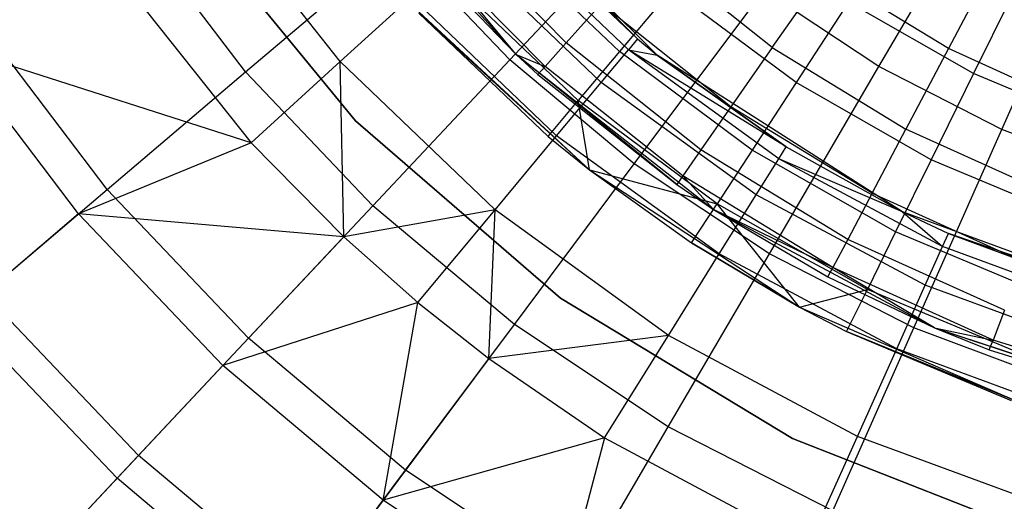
# Model space of a CAD drawing. Extents: x -22.9 to 23, y 4.7 to 50.6.
# Tile 30 of 95: x -1.8 to -0.6, y 25.8 to 26.4. Entities that reach past the tile are written whole.
import ezdxf

# ---------------------------------------------------------------- set-up
doc = ezdxf.new("R2010")
doc.units = 0
doc.header["$LTSCALE"] = 2.54
doc.layers.get('0').update_dxf_attribs({"linetype": 'CONTINUOUS'})

# ---------------------------------------------------------------- blocks, each defined once
blk = doc.blocks.new('HOTEL-MOOD-11783-11791_STL')
at = {"color": 0}
for p, q in [((-1.0563, 26.3817, 25.0387), (-1.2895, 26.6191, 25.8512)), ((-1.0563, 26.3817, 25.0387), (-1.2895, 26.6191, 25.8512)), ((-1.0318, 26.3616, 25.8512), (-1.2895, 26.6191, 25.8512)), ((-1.4173, 26.5961, 24.7964), (-1.208, 26.3624, 24.7964)), ((-1.4173, 26.5961, 24.7964), (-1.208, 26.3624, 24.7964)), ((-0.7542, 26.3471, 18.6222), (-0.6087, 26.5957, 18.4828)), ((-0.7542, 26.3471, 18.6222), (-0.6087, 26.5957, 18.4828)), ((-1.428, 26.3534, 23.997), (-1.5945, 26.5634, 23.997)), ((-1.428, 26.3534, 23.997), (-1.5945, 26.5634, 23.997)), ((-1.2158, 26.3558, 18.7924), (-1.0303, 26.5534, 18.6222)), ((-1.2158, 26.3558, 18.7924), (-1.0303, 26.5534, 18.6222)), ((-1.4091, 26.2795, 28.9161), (-1.6244, 26.5417, 28.9161)), ((-1.6244, 26.5417, 28.7961), (-1.4091, 26.2795, 28.7961)), ((-1.6244, 26.5417, 28.7961), (-1.4091, 26.2795, 28.7961)), ((-1.4091, 26.2795, 28.9161), (-1.6244, 26.5417, 28.9161)), ((-1.2224, 26.5407, 25.0387), (-1.0563, 26.3817, 25.0387)), ((-1.2224, 26.5407, 25.0387), (-1.0563, 26.3817, 25.0387)), ((-1.5468, 26.3405, 18.9915), (-1.6864, 26.5246, 18.9915)), ((-1.5468, 26.3405, 18.9915), (-1.6864, 26.5246, 18.9915)), ((-1.1453, 26.3768, 29.53), (-1.2961, 26.5302, 29.53)), ((-1.1453, 26.3768, 29.53), (-1.2961, 26.5302, 29.53)), ((-1.0677, 26.368, 24.7668), (-1.2356, 26.5288, 24.7668)), ((-1.0677, 26.368, 24.7668), (-1.2356, 26.5288, 24.7668)), ((-0.6006, 26.2684, 18.6222), (-0.4839, 26.5317, 18.4828)), ((-0.6006, 26.2684, 18.6222), (-0.4839, 26.5317, 18.4828)), ((-1.0787, 26.366, 29.9218), (-1.2285, 26.5084, 29.9218)), ((-1.0787, 26.366, 29.9218), (-1.2285, 26.5084, 29.9218)), ((-1.5468, 26.3405, 18.9915), (-1.3558, 26.5028, 18.7924)), ((-1.5468, 26.3405, 18.9915), (-1.3558, 26.5028, 18.7924)), ((-1.2158, 26.3558, 18.7924), (-1.3558, 26.5028, 18.7924)), ((-1.2158, 26.3558, 18.7924), (-1.3558, 26.5028, 18.7924)), ((-1.208, 26.3624, 24.7964), (-1.3361, 26.4955, 29.0964)), ((-1.3361, 26.4955, 29.0964), (-1.208, 26.3624, 29.0964)), ((-1.208, 26.3624, 24.7964), (-1.3361, 26.4955, 29.0964)), ((-1.3361, 26.4955, 29.0964), (-1.208, 26.3624, 29.0964)), ((-1.1719, 26.3473, 29.3148), (-1.3261, 26.5042, 29.3148)), ((-1.208, 26.3624, 29.0964), (-1.3261, 26.5042, 29.3148)), ((-1.1719, 26.3473, 29.3148), (-1.3261, 26.5042, 29.3148)), ((-1.208, 26.3624, 29.0964), (-1.3261, 26.5042, 29.3148)), ((-1.1016, 26.3274, 24.4996), (-1.2747, 26.4931, 24.4996)), ((-1.1016, 26.3274, 24.4996), (-1.2747, 26.4931, 24.4996)), ((-0.8876, 26.3709, 29.9381), (-1.041, 26.4927, 29.9381)), ((-0.8876, 26.3709, 29.9381), (-1.041, 26.4927, 29.9381)), ((-0.6037, 26.4896, 30.2967), (-0.6672, 26.3696, 30.125)), ((-0.6037, 26.4896, 30.2967), (-0.6672, 26.3696, 30.125)), ((-1.7188, 26.4779, 23.7702), (-1.5396, 26.2518, 23.7702)), ((-1.7188, 26.4779, 23.7702), (-1.5396, 26.2518, 23.7702)), ((-0.8876, 26.3709, 29.9381), (-0.8224, 26.4643, 30.125)), ((-0.8876, 26.3709, 29.9381), (-0.8224, 26.4643, 30.125)), ((-0.6672, 26.3696, 30.125), (-0.8224, 26.4643, 30.125)), ((-0.6672, 26.3696, 30.125), (-0.8224, 26.4643, 30.125)), ((-0.5747, 26.4622, 30.4307), (-0.6357, 26.3384, 30.2746)), ((-0.5747, 26.4622, 30.4307), (-0.6357, 26.3384, 30.2746)), ((-1.1303, 26.3047, 29.7294), (-1.2871, 26.4538, 29.7294)), ((-1.1303, 26.3047, 29.7294), (-1.2871, 26.4538, 29.7294)), ((-1.428, 26.3534, 23.997), (-1.3392, 26.4343, 24.2415)), ((-1.428, 26.3534, 23.997), (-1.3392, 26.4343, 24.2415)), ((-1.1575, 26.2604, 24.2415), (-1.3392, 26.4343, 24.2415)), ((-1.1575, 26.2604, 24.2415), (-1.3392, 26.4343, 24.2415)), ((-1.0138, 26.4431, 30.1042), (-1.0787, 26.366, 29.9218)), ((-1.0138, 26.4431, 30.1042), (-1.0787, 26.366, 29.9218)), ((-1.0603, 26.2254, 18.7924), (-0.8981, 26.4425, 18.6222)), ((-1.0603, 26.2254, 18.7924), (-0.8981, 26.4425, 18.6222)), ((-0.8577, 26.3271, 30.1042), (-1.0138, 26.4431, 30.1042)), ((-0.8577, 26.3271, 30.1042), (-1.0138, 26.4431, 30.1042)), ((-0.7542, 26.3471, 18.6222), (-0.8981, 26.4425, 18.6222)), ((-0.7542, 26.3471, 18.6222), (-0.8981, 26.4425, 18.6222)), ((-1.3463, 26.4316, 24.7964), (-1.1164, 26.2181, 24.7964)), ((-1.3463, 26.4316, 24.7964), (-1.1164, 26.2181, 24.7964)), ((-1.1015, 26.4255, 29.7388), (-1.1453, 26.3768, 29.53)), ((-1.1015, 26.4255, 29.7388), (-1.1453, 26.3768, 29.53)), ((-0.9394, 26.2968, 29.7388), (-1.1015, 26.4255, 29.7388)), ((-0.9394, 26.2968, 29.7388), (-1.1015, 26.4255, 29.7388)), ((-0.7921, 26.4276, 30.2746), (-0.8577, 26.3271, 30.1042)), ((-0.7921, 26.4276, 30.2746), (-0.8577, 26.3271, 30.1042)), ((-0.6357, 26.3384, 30.2746), (-0.7921, 26.4276, 30.2746)), ((-0.6357, 26.3384, 30.2746), (-0.7921, 26.4276, 30.2746)), ((-1.3299, 26.4138, 29.5294), (-1.168, 26.2599, 29.5294)), ((-1.3299, 26.4138, 29.5294), (-1.168, 26.2599, 29.5294)), ((-1.3299, 26.4138, 29.5294), (-1.1164, 26.2181, 24.7964)), ((-1.3299, 26.4138, 29.5294), (-1.1164, 26.2181, 24.7964)), ((-1.7199, 26.1933, 19.2169), (-1.8749, 26.3977, 19.2169)), ((-1.7199, 26.1933, 19.2169), (-1.8749, 26.3977, 19.2169)), ((-1.1453, 26.3768, 29.53), (-1.1719, 26.3473, 29.3148)), ((-1.1453, 26.3768, 29.53), (-1.1719, 26.3473, 29.3148)), ((-0.9769, 26.243, 29.53), (-1.1453, 26.3768, 29.53)), ((-0.9769, 26.243, 29.53), (-1.1453, 26.3768, 29.53)), ((-1.0563, 26.3817, 25.0387), (-1.0677, 26.368, 24.7668)), ((-1.0563, 26.3817, 25.0387), (-1.0677, 26.368, 24.7668)), ((-1.0563, 26.3817, 25.0387), (-1.0318, 26.3616, 25.8512)), ((-1.0563, 26.3817, 25.0387), (-1.0318, 26.3616, 25.0387)), ((-1.0563, 26.3817, 25.0387), (-1.0318, 26.3616, 25.8512)), ((-1.0563, 26.3817, 25.0387), (-1.0318, 26.3616, 25.0387)), ((-1.7556, 26.1629, 23.4537), (-1.9138, 26.3715, 23.4537)), ((-1.5396, 26.2518, 23.7702), (-1.9138, 26.3715, 23.4537)), ((-1.7556, 26.1629, 23.4537), (-1.9138, 26.3715, 23.4537)), ((-1.5396, 26.2518, 23.7702), (-1.9138, 26.3715, 23.4537)), ((-1.208, 26.3624, 24.7964), (-0.9613, 26.1685, 24.7964)), ((-1.208, 26.3624, 29.0964), (-1.1808, 26.3374, 29.0964)), ((-1.1808, 26.3374, 29.0964), (-1.208, 26.3624, 24.7964)), ((-1.208, 26.3624, 24.7964), (-1.208, 26.3624, 29.0964)), ((-1.1808, 26.3374, 29.0964), (-1.208, 26.3624, 24.7964)), ((-1.0072, 26.1996, 29.0964), (-1.208, 26.3624, 24.7964)), ((-1.0072, 26.1996, 29.0964), (-1.208, 26.3624, 24.7964)), ((-1.208, 26.3624, 24.7964), (-0.9613, 26.1685, 24.7964)), ((-1.208, 26.3624, 24.7964), (-1.208, 26.3624, 29.0964)), ((-1.208, 26.3624, 29.0964), (-1.1808, 26.3374, 29.0964)), ((-1.208, 26.3624, 29.0964), (-1.1719, 26.3473, 29.3148)), ((-1.208, 26.3624, 29.0964), (-1.1719, 26.3473, 29.3148)), ((-1.0787, 26.366, 29.9218), (-1.1303, 26.3047, 29.7294)), ((-1.0787, 26.366, 29.9218), (-1.1303, 26.3047, 29.7294)), ((-1.1016, 26.3274, 24.4996), (-1.0677, 26.368, 24.7668)), ((-1.1016, 26.3274, 24.4996), (-1.0677, 26.368, 24.7668)), ((-0.9128, 26.2428, 29.9218), (-1.0787, 26.366, 29.9218)), ((-0.9128, 26.2428, 29.9218), (-1.0787, 26.366, 29.9218)), ((-1.0677, 26.368, 24.7668), (-1.0318, 26.3616, 25.0387)), ((-0.8795, 26.2317, 24.7668), (-1.0677, 26.368, 24.7668)), ((-0.8795, 26.2317, 24.7668), (-1.0677, 26.368, 24.7668)), ((-0.8701, 26.2467, 25.0387), (-1.0677, 26.368, 24.7668)), ((-0.8701, 26.2467, 25.0387), (-1.0677, 26.368, 24.7668)), ((-1.0677, 26.368, 24.7668), (-1.0318, 26.3616, 25.0387)), ((-1.0318, 26.3616, 25.0387), (-1.0318, 26.3616, 25.8512)), ((-1.0318, 26.3616, 25.0387), (-1.0318, 26.3616, 25.8512)), ((-1.0318, 26.3616, 25.0387), (-0.8701, 26.2467, 25.0387)), ((-0.8701, 26.2467, 25.0387), (-1.0318, 26.3616, 25.8512)), ((-0.8701, 26.2467, 25.0387), (-1.0318, 26.3616, 25.8512)), ((-0.7247, 26.1655, 25.8512), (-1.0318, 26.3616, 25.8512)), ((-1.0318, 26.3616, 25.0387), (-0.8701, 26.2467, 25.0387)), ((-0.8876, 26.3709, 29.9381), (-0.9394, 26.2968, 29.7388)), ((-0.8876, 26.3709, 29.9381), (-0.9394, 26.2968, 29.7388)), ((-0.8876, 26.3709, 29.9381), (-0.7204, 26.2689, 29.9381)), ((-0.8876, 26.3709, 29.9381), (-0.7204, 26.2689, 29.9381)), ((-0.6672, 26.3696, 30.125), (-0.7204, 26.2689, 29.9381)), ((-0.6672, 26.3696, 30.125), (-0.7204, 26.2689, 29.9381)), ((-0.5015, 26.2946, 30.125), (-0.6672, 26.3696, 30.125)), ((-0.5015, 26.2946, 30.125), (-0.6672, 26.3696, 30.125)), ((-1.5396, 26.2518, 23.7702), (-1.428, 26.3534, 23.997)), ((-1.5396, 26.2518, 23.7702), (-1.428, 26.3534, 23.997)), ((-1.4238, 26.1343, 23.7702), (-1.428, 26.3534, 23.997)), ((-1.2345, 26.1681, 23.997), (-1.428, 26.3534, 23.997)), ((-1.4238, 26.1343, 23.7702), (-1.428, 26.3534, 23.997)), ((-1.2345, 26.1681, 23.997), (-1.428, 26.3534, 23.997)), ((-1.3874, 26.1731, 18.9915), (-1.2158, 26.3558, 18.7924)), ((-1.3874, 26.1731, 18.9915), (-1.2158, 26.3558, 18.7924)), ((-1.0603, 26.2254, 18.7924), (-1.2158, 26.3558, 18.7924)), ((-1.0603, 26.2254, 18.7924), (-1.2158, 26.3558, 18.7924)), ((-1.7199, 26.1933, 19.2169), (-1.5468, 26.3405, 18.9915)), ((-1.7199, 26.1933, 19.2169), (-1.5468, 26.3405, 18.9915)), ((-1.3874, 26.1731, 18.9915), (-1.5468, 26.3405, 18.9915)), ((-1.3874, 26.1731, 18.9915), (-1.5468, 26.3405, 18.9915)), ((-1.1808, 26.3374, 29.0964), (-1.1719, 26.3473, 29.3148)), ((-1.1808, 26.3374, 29.0964), (-1.1719, 26.3473, 29.3148)), ((-1.1808, 26.3374, 29.0964), (-1.0072, 26.1996, 29.0964)), ((-1.1808, 26.3374, 29.0964), (-1.0072, 26.1996, 29.0964)), ((-0.9996, 26.2105, 29.3148), (-1.1719, 26.3473, 29.3148)), ((-0.9996, 26.2105, 29.3148), (-1.1719, 26.3473, 29.3148)), ((-0.8911, 26.1132, 18.7924), (-0.7542, 26.3471, 18.6222)), ((-0.8911, 26.1132, 18.7924), (-0.7542, 26.3471, 18.6222)), ((-0.6006, 26.2684, 18.6222), (-0.7542, 26.3471, 18.6222)), ((-0.6006, 26.2684, 18.6222), (-0.7542, 26.3471, 18.6222)), ((-0.6357, 26.3384, 30.2746), (-0.6888, 26.2307, 30.1042)), ((-0.6357, 26.3384, 30.2746), (-0.6888, 26.2307, 30.1042)), ((-0.4697, 26.2687, 30.2746), (-0.6357, 26.3384, 30.2746)), ((-0.4697, 26.2687, 30.2746), (-0.6357, 26.3384, 30.2746)), ((-1.1575, 26.2604, 24.2415), (-1.1016, 26.3274, 24.4996)), ((-1.1575, 26.2604, 24.2415), (-1.1016, 26.3274, 24.4996)), ((-0.9076, 26.1868, 24.4996), (-1.1016, 26.3274, 24.4996)), ((-0.9076, 26.1868, 24.4996), (-1.1016, 26.3274, 24.4996)), ((-0.8577, 26.3271, 30.1042), (-0.9128, 26.2428, 29.9218)), ((-0.8577, 26.3271, 30.1042), (-0.9128, 26.2428, 29.9218)), ((-0.6888, 26.2307, 30.1042), (-0.8577, 26.3271, 30.1042)), ((-0.6888, 26.2307, 30.1042), (-0.8577, 26.3271, 30.1042)), ((-1.168, 26.2599, 29.5294), (-1.1303, 26.3047, 29.7294)), ((-1.168, 26.2599, 29.5294), (-1.1303, 26.3047, 29.7294)), ((-1.1164, 26.2181, 29.5294), (-1.1303, 26.3047, 29.7294)), ((-1.1164, 26.2181, 29.5294), (-1.1303, 26.3047, 29.7294)), ((-0.9566, 26.1757, 29.7294), (-1.1303, 26.3047, 29.7294)), ((-0.9566, 26.1757, 29.7294), (-1.1303, 26.3047, 29.7294)), ((-0.9394, 26.2968, 29.7388), (-0.9769, 26.243, 29.53)), ((-0.9394, 26.2968, 29.7388), (-0.9769, 26.243, 29.53)), ((-0.7627, 26.1889, 29.7388), (-0.9394, 26.2968, 29.7388)), ((-0.7627, 26.1889, 29.7388), (-0.9394, 26.2968, 29.7388)), ((-1.1526, 26.0576, 28.9161), (-1.4091, 26.2795, 28.9161)), ((-1.4091, 26.2795, 28.7961), (-1.1526, 26.0576, 28.7961)), ((-1.4091, 26.2795, 28.7961), (-1.1526, 26.0576, 28.7961)), ((-1.4091, 26.2795, 28.7961), (-1.4091, 26.2795, 28.9161)), ((-1.1526, 26.0576, 28.9161), (-1.4091, 26.2795, 28.9161)), ((-1.4091, 26.2795, 28.7961), (-1.4091, 26.2795, 28.9161)), ((-0.7627, 26.1889, 29.7388), (-0.7204, 26.2689, 29.9381)), ((-0.7627, 26.1889, 29.7388), (-0.7204, 26.2689, 29.9381)), ((-0.5419, 26.1881, 29.9381), (-0.7204, 26.2689, 29.9381)), ((-0.5419, 26.1881, 29.9381), (-0.7204, 26.2689, 29.9381)), ((-0.7105, 26.0206, 18.7924), (-0.6006, 26.2684, 18.6222)), ((-0.7105, 26.0206, 18.7924), (-0.6006, 26.2684, 18.6222)), ((-0.4392, 26.2074, 18.6222), (-0.6006, 26.2684, 18.6222)), ((-0.4392, 26.2074, 18.6222), (-0.6006, 26.2684, 18.6222)), ((-1.5396, 26.2518, 23.7702), (-1.7556, 26.1629, 23.4537)), ((-1.5396, 26.2518, 23.7702), (-1.7556, 26.1629, 23.4537)), ((-1.5396, 26.2518, 23.7702), (-1.4238, 26.1343, 23.7702)), ((-1.5396, 26.2518, 23.7702), (-1.4238, 26.1343, 23.7702)), ((-1.2345, 26.1681, 23.997), (-1.1575, 26.2604, 24.2415)), ((-1.2345, 26.1681, 23.997), (-1.1575, 26.2604, 24.2415)), ((-1.168, 26.2599, 29.5294), (-1.1164, 26.2181, 29.5294)), ((-1.168, 26.2599, 29.5294), (-1.1164, 26.2181, 29.5294)), ((-1.168, 26.2599, 29.5294), (-1.1164, 26.2181, 24.7964)), ((-1.168, 26.2599, 29.5294), (-1.1164, 26.2181, 24.7964)), ((-0.9539, 26.1128, 24.2415), (-1.1575, 26.2604, 24.2415)), ((-0.9539, 26.1128, 24.2415), (-1.1575, 26.2604, 24.2415)), ((-0.9769, 26.243, 29.53), (-0.9996, 26.2105, 29.3148)), ((-0.9769, 26.243, 29.53), (-0.9996, 26.2105, 29.3148)), ((-0.7933, 26.131, 29.53), (-0.9769, 26.243, 29.53)), ((-0.7933, 26.131, 29.53), (-0.9769, 26.243, 29.53)), ((-0.9128, 26.2428, 29.9218), (-0.9566, 26.1757, 29.7294)), ((-0.9128, 26.2428, 29.9218), (-0.9566, 26.1757, 29.7294)), ((-0.7333, 26.1404, 29.9218), (-0.9128, 26.2428, 29.9218)), ((-0.7333, 26.1404, 29.9218), (-0.9128, 26.2428, 29.9218)), ((-0.8795, 26.2317, 24.7668), (-0.8701, 26.2467, 25.0387)), ((-0.8795, 26.2317, 24.7668), (-0.8701, 26.2467, 25.0387)), ((-0.8701, 26.2467, 25.0387), (-0.7247, 26.1655, 25.8512)), ((-0.8701, 26.2467, 25.0387), (-0.7247, 26.1655, 25.8512)), ((-0.8701, 26.2467, 25.0387), (-0.7247, 26.1655, 25.0387)), ((-0.8701, 26.2467, 25.0387), (-0.7247, 26.1655, 25.0387)), ((-1.2103, 26.0246, 18.9915), (-1.0603, 26.2254, 18.7924)), ((-1.2103, 26.0246, 18.9915), (-1.0603, 26.2254, 18.7924)), ((-0.8911, 26.1132, 18.7924), (-1.0603, 26.2254, 18.7924)), ((-0.8911, 26.1132, 18.7924), (-1.0603, 26.2254, 18.7924)), ((-0.9076, 26.1868, 24.4996), (-0.8795, 26.2317, 24.7668)), ((-0.9076, 26.1868, 24.4996), (-0.8795, 26.2317, 24.7668)), ((-0.6745, 26.1222, 24.7668), (-0.8795, 26.2317, 24.7668)), ((-0.6745, 26.1222, 24.7668), (-0.8795, 26.2317, 24.7668)), ((-0.7247, 26.1655, 25.0387), (-0.8795, 26.2317, 24.7668)), ((-0.7247, 26.1655, 25.0387), (-0.8795, 26.2317, 24.7668)), ((-0.6888, 26.2307, 30.1042), (-0.7333, 26.1404, 29.9218)), ((-0.6888, 26.2307, 30.1042), (-0.7333, 26.1404, 29.9218)), ((-0.5095, 26.1554, 30.1042), (-0.6888, 26.2307, 30.1042)), ((-0.5095, 26.1554, 30.1042), (-0.6888, 26.2307, 30.1042)), ((-1.1164, 26.2181, 29.5294), (-0.9566, 26.1757, 29.7294)), ((-1.1164, 26.2181, 29.5294), (-0.9887, 26.1267, 29.5294)), ((-1.1164, 26.2181, 29.5294), (-0.9566, 26.1757, 29.7294)), ((-1.1164, 26.2181, 24.7964), (-1.1164, 26.2181, 29.5294)), ((-1.1164, 26.2181, 24.7964), (-1.1164, 26.2181, 29.5294)), ((-1.1164, 26.2181, 24.7964), (-0.9887, 26.1267, 29.5294)), ((-1.1164, 26.2181, 29.5294), (-0.9887, 26.1267, 29.5294)), ((-1.1164, 26.2181, 24.7964), (-0.9887, 26.1267, 29.5294)), ((-1.1164, 26.2181, 24.7964), (-0.8537, 26.0465, 24.7964)), ((-1.1164, 26.2181, 24.7964), (-0.8537, 26.0465, 24.7964)), ((-0.9996, 26.2105, 29.3148), (-1.0072, 26.1996, 29.0964)), ((-0.9996, 26.2105, 29.3148), (-1.0072, 26.1996, 29.0964)), ((-1.0072, 26.1996, 29.0964), (-0.9613, 26.1685, 24.7964)), ((-1.0072, 26.1996, 29.0964), (-0.9613, 26.1685, 24.7964)), ((-1.0072, 26.1996, 29.0964), (-0.9613, 26.1685, 29.0964)), ((-1.0072, 26.1996, 29.0964), (-0.9613, 26.1685, 29.0964)), ((-0.9996, 26.2105, 29.3148), (-0.9613, 26.1685, 29.0964)), ((-0.8118, 26.0959, 29.3148), (-0.9996, 26.2105, 29.3148)), ((-0.8118, 26.0959, 29.3148), (-0.9996, 26.2105, 29.3148)), ((-0.9996, 26.2105, 29.3148), (-0.9613, 26.1685, 29.0964)), ((-1.873, 26.063, 19.4659), (-1.7199, 26.1933, 19.2169)), ((-1.873, 26.063, 19.4659), (-1.7199, 26.1933, 19.2169)), ((-1.5429, 26.0074, 19.2169), (-1.7199, 26.1933, 19.2169)), ((-1.5429, 26.0074, 19.2169), (-1.7199, 26.1933, 19.2169)), ((-0.7627, 26.1889, 29.7388), (-0.7933, 26.131, 29.53)), ((-0.7627, 26.1889, 29.7388), (-0.7933, 26.131, 29.53)), ((-0.7627, 26.1889, 29.7388), (-0.574, 26.1036, 29.7388)), ((-0.7627, 26.1889, 29.7388), (-0.574, 26.1036, 29.7388)), ((-0.9887, 26.1267, 29.5294), (-0.9566, 26.1757, 29.7294)), ((-0.9887, 26.1267, 29.5294), (-0.9566, 26.1757, 29.7294)), ((-0.8537, 26.0465, 29.5294), (-0.9566, 26.1757, 29.7294)), ((-0.8537, 26.0465, 29.5294), (-0.9566, 26.1757, 29.7294)), ((-0.7687, 26.0685, 29.7294), (-0.9566, 26.1757, 29.7294)), ((-0.7687, 26.0685, 29.7294), (-0.9566, 26.1757, 29.7294)), ((-0.9539, 26.1128, 24.2415), (-0.9076, 26.1868, 24.4996)), ((-0.9539, 26.1128, 24.2415), (-0.9076, 26.1868, 24.4996)), ((-0.6962, 26.0739, 24.4996), (-0.9076, 26.1868, 24.4996)), ((-0.6962, 26.0739, 24.4996), (-0.9076, 26.1868, 24.4996)), ((-1.7556, 26.1629, 23.4537), (-1.9027, 26.0377, 23.1195)), ((-1.7556, 26.1629, 23.4537), (-1.9027, 26.0377, 23.1195)), ((-1.575, 25.9732, 23.4537), (-1.7556, 26.1629, 23.4537)), ((-1.4238, 26.1343, 23.7702), (-1.7556, 26.1629, 23.4537)), ((-1.575, 25.9732, 23.4537), (-1.7556, 26.1629, 23.4537)), ((-1.4238, 26.1343, 23.7702), (-1.7556, 26.1629, 23.4537)), ((-1.5429, 26.0074, 19.2169), (-1.3874, 26.1731, 18.9915)), ((-1.5429, 26.0074, 19.2169), (-1.3874, 26.1731, 18.9915)), ((-1.2345, 26.1681, 23.997), (-1.4238, 26.1343, 23.7702)), ((-1.2345, 26.1681, 23.997), (-1.4238, 26.1343, 23.7702)), ((-1.2103, 26.0246, 18.9915), (-1.3874, 26.1731, 18.9915)), ((-1.2103, 26.0246, 18.9915), (-1.3874, 26.1731, 18.9915)), ((-1.3312, 26.0523, 23.7702), (-1.2345, 26.1681, 23.997)), ((-1.3312, 26.0523, 23.7702), (-1.2345, 26.1681, 23.997)), ((-1.2421, 25.982, 23.7702), (-1.2345, 26.1681, 23.997)), ((-1.2421, 25.982, 23.7702), (-1.2345, 26.1681, 23.997)), ((-1.0175, 26.0109, 23.997), (-1.2345, 26.1681, 23.997)), ((-1.0175, 26.0109, 23.997), (-1.2345, 26.1681, 23.997)), ((-0.9613, 26.1685, 24.7964), (-0.6847, 26.0205, 24.7964)), ((-0.9613, 26.1685, 24.7964), (-0.8181, 26.0841, 29.0964)), ((-0.9613, 26.1685, 24.7964), (-0.6847, 26.0205, 24.7964)), ((-0.9613, 26.1685, 29.0964), (-0.9613, 26.1685, 24.7964)), ((-0.9613, 26.1685, 29.0964), (-0.9613, 26.1685, 24.7964)), ((-0.9613, 26.1685, 29.0964), (-0.8181, 26.0841, 29.0964)), ((-0.9613, 26.1685, 24.7964), (-0.8181, 26.0841, 29.0964)), ((-0.8118, 26.0959, 29.3148), (-0.9613, 26.1685, 29.0964)), ((-0.9613, 26.1685, 29.0964), (-0.8181, 26.0841, 29.0964)), ((-0.8118, 26.0959, 29.3148), (-0.9613, 26.1685, 29.0964)), ((-0.3826, 26.04, 25.8512), (-0.7247, 26.1655, 25.8512)), ((-0.7247, 26.1655, 25.8512), (-0.6672, 26.1384, 25.0387)), ((-0.7247, 26.1655, 25.8512), (-0.6672, 26.1384, 25.0387)), ((-0.7247, 26.1655, 25.8512), (-0.7247, 26.1655, 25.0387)), ((-0.7247, 26.1655, 25.0387), (-0.6672, 26.1384, 25.0387)), ((-0.7247, 26.1655, 25.8512), (-0.7247, 26.1655, 25.0387)), ((-0.7247, 26.1655, 25.0387), (-0.6672, 26.1384, 25.0387)), ((-0.7247, 26.1655, 25.0387), (-0.6745, 26.1222, 24.7668)), ((-0.7247, 26.1655, 25.0387), (-0.6745, 26.1222, 24.7668)), ((-0.7333, 26.1404, 29.9218), (-0.7687, 26.0685, 29.7294)), ((-0.7333, 26.1404, 29.9218), (-0.7687, 26.0685, 29.7294)), ((-0.5428, 26.0604, 29.9218), (-0.7333, 26.1404, 29.9218)), ((-0.5428, 26.0604, 29.9218), (-0.7333, 26.1404, 29.9218)), ((-0.6745, 26.1222, 24.7668), (-0.6672, 26.1384, 25.0387)), ((-0.6745, 26.1222, 24.7668), (-0.6672, 26.1384, 25.0387)), ((-0.3826, 26.04, 25.8512), (-0.6672, 26.1384, 25.0387)), ((-0.6672, 26.1384, 25.0387), (-0.4515, 26.0587, 25.0387)), ((-0.3826, 26.04, 25.8512), (-0.6672, 26.1384, 25.0387)), ((-0.6672, 26.1384, 25.0387), (-0.4515, 26.0587, 25.0387)), ((-1.4238, 26.1343, 23.7702), (-1.575, 25.9732, 23.4537)), ((-1.4238, 26.1343, 23.7702), (-1.575, 25.9732, 23.4537)), ((-1.4238, 26.1343, 23.7702), (-1.3312, 26.0523, 23.7702)), ((-1.4238, 26.1343, 23.7702), (-1.3312, 26.0523, 23.7702)), ((-0.9887, 26.1267, 29.5294), (-0.8537, 26.0465, 29.5294)), ((-0.8537, 26.0465, 24.7964), (-0.9887, 26.1267, 29.5294)), ((-0.8537, 26.0465, 24.7964), (-0.9887, 26.1267, 29.5294)), ((-0.9887, 26.1267, 29.5294), (-0.8537, 26.0465, 29.5294)), ((-0.7933, 26.131, 29.53), (-0.8118, 26.0959, 29.3148)), ((-0.7933, 26.131, 29.53), (-0.8118, 26.0959, 29.3148)), ((-0.5973, 26.0424, 29.53), (-0.7933, 26.131, 29.53)), ((-0.5973, 26.0424, 29.53), (-0.7933, 26.131, 29.53)), ((-0.6962, 26.0739, 24.4996), (-0.6745, 26.1222, 24.7668)), ((-0.6962, 26.0739, 24.4996), (-0.6745, 26.1222, 24.7668)), ((-0.4565, 26.0417, 24.7668), (-0.6745, 26.1222, 24.7668)), ((-0.4565, 26.0417, 24.7668), (-0.6745, 26.1222, 24.7668)), ((-1.0177, 25.8968, 18.9915), (-0.8911, 26.1132, 18.7924)), ((-1.0177, 25.8968, 18.9915), (-0.8911, 26.1132, 18.7924)), ((-1.0175, 26.0109, 23.997), (-0.9539, 26.1128, 24.2415)), ((-1.0175, 26.0109, 23.997), (-0.9539, 26.1128, 24.2415)), ((-0.732, 25.9943, 24.2415), (-0.9539, 26.1128, 24.2415)), ((-0.732, 25.9943, 24.2415), (-0.9539, 26.1128, 24.2415)), ((-0.7105, 26.0206, 18.7924), (-0.8911, 26.1132, 18.7924)), ((-0.7105, 26.0206, 18.7924), (-0.8911, 26.1132, 18.7924)), ((-0.8181, 26.0841, 29.0964), (-0.8118, 26.0959, 29.3148)), ((-0.8181, 26.0841, 29.0964), (-0.8118, 26.0959, 29.3148)), ((-0.6114, 26.0052, 29.3148), (-0.8118, 26.0959, 29.3148)), ((-0.6847, 26.0205, 29.0964), (-0.8118, 26.0959, 29.3148)), ((-0.6114, 26.0052, 29.3148), (-0.8118, 26.0959, 29.3148)), ((-0.6847, 26.0205, 29.0964), (-0.8118, 26.0959, 29.3148)), ((-0.8181, 26.0841, 29.0964), (-0.6847, 26.0205, 24.7964)), ((-0.8181, 26.0841, 29.0964), (-0.6847, 26.0205, 24.7964)), ((-0.8181, 26.0841, 29.0964), (-0.6847, 26.0205, 29.0964)), ((-0.8181, 26.0841, 29.0964), (-0.6847, 26.0205, 29.0964)), ((-0.8537, 26.0465, 29.5294), (-0.7687, 26.0685, 29.7294)), ((-0.8537, 26.0465, 29.5294), (-0.7687, 26.0685, 29.7294)), ((-0.7946, 26.016, 29.5294), (-0.7687, 26.0685, 29.7294)), ((-0.7946, 26.016, 29.5294), (-0.7687, 26.0685, 29.7294)), ((-0.5692, 25.9848, 29.7294), (-0.7687, 26.0685, 29.7294)), ((-0.5692, 25.9848, 29.7294), (-0.7687, 26.0685, 29.7294)), ((-0.732, 25.9943, 24.2415), (-0.6962, 26.0739, 24.4996)), ((-0.732, 25.9943, 24.2415), (-0.6962, 26.0739, 24.4996)), ((-0.4714, 25.9908, 24.4996), (-0.6962, 26.0739, 24.4996)), ((-0.4714, 25.9908, 24.4996), (-0.6962, 26.0739, 24.4996)), ((-1.6806, 25.8608, 19.4659), (-1.873, 26.063, 19.4659)), ((-1.6806, 25.8608, 19.4659), (-1.873, 26.063, 19.4659)), ((-1.3312, 26.0523, 23.7702), (-1.575, 25.9732, 23.4537)), ((-1.3312, 26.0523, 23.7702), (-1.575, 25.9732, 23.4537)), ((-1.3744, 25.805, 23.4537), (-1.3312, 26.0523, 23.7702)), ((-1.3744, 25.805, 23.4537), (-1.3312, 26.0523, 23.7702)), ((-1.3312, 26.0523, 23.7702), (-1.2421, 25.982, 23.7702)), ((-1.3312, 26.0523, 23.7702), (-1.2421, 25.982, 23.7702)), ((-0.8622, 25.8821, 28.9161), (-1.1526, 26.0576, 28.9161)), ((-1.1526, 26.0576, 28.7961), (-0.8622, 25.8821, 28.7961)), ((-1.1526, 26.0576, 28.7961), (-0.8622, 25.8821, 28.7961)), ((-1.1526, 26.0576, 28.7961), (-1.1526, 26.0576, 28.9161)), ((-0.8622, 25.8821, 28.9161), (-1.1526, 26.0576, 28.9161)), ((-1.1526, 26.0576, 28.7961), (-1.1526, 26.0576, 28.9161)), ((-0.8537, 26.0465, 29.5294), (-0.7946, 26.016, 29.5294)), ((-0.8537, 26.0465, 24.7964), (-0.8537, 26.0465, 29.5294)), ((-0.8537, 26.0465, 24.7964), (-0.8537, 26.0465, 29.5294)), ((-0.8537, 26.0465, 24.7964), (-0.7946, 26.016, 29.5294)), ((-0.8537, 26.0465, 29.5294), (-0.7946, 26.016, 29.5294)), ((-0.8537, 26.0465, 24.7964), (-0.7946, 26.016, 29.5294)), ((-0.8537, 26.0465, 24.7964), (-0.5657, 25.9217, 24.7964)), ((-0.8537, 26.0465, 24.7964), (-0.5657, 25.9217, 24.7964)), ((-0.5973, 26.0424, 29.53), (-0.6114, 26.0052, 29.3148)), ((-0.5973, 26.0424, 29.53), (-0.6114, 26.0052, 29.3148)), ((-1.7073, 25.8324, 23.1195), (-1.9027, 26.0377, 23.1195)), ((-1.7073, 25.8324, 23.1195), (-1.9027, 26.0377, 23.1195)), ((-1.3463, 25.8425, 19.2169), (-1.2103, 26.0246, 18.9915)), ((-1.3463, 25.8425, 19.2169), (-1.2103, 26.0246, 18.9915)), ((-1.0177, 25.8968, 18.9915), (-1.2103, 26.0246, 18.9915)), ((-1.0177, 25.8968, 18.9915), (-1.2103, 26.0246, 18.9915)), ((-0.812, 25.7915, 18.9915), (-0.7105, 26.0206, 18.7924)), ((-0.812, 25.7915, 18.9915), (-0.7105, 26.0206, 18.7924)), ((-0.7946, 26.016, 29.5294), (-0.5886, 25.9295, 29.5294)), ((-0.5657, 25.9217, 24.7964), (-0.7946, 26.016, 29.5294)), ((-0.5657, 25.9217, 24.7964), (-0.7946, 26.016, 29.5294)), ((-0.7946, 26.016, 29.5294), (-0.5886, 25.9295, 29.5294)), ((-0.5206, 25.9489, 18.7924), (-0.7105, 26.0206, 18.7924)), ((-0.5206, 25.9489, 18.7924), (-0.7105, 26.0206, 18.7924)), ((-0.6847, 26.0205, 24.7964), (-0.3865, 25.9227, 24.7964)), ((-0.6847, 26.0205, 24.7964), (-0.3865, 25.9227, 24.7964)), ((-0.6847, 26.0205, 24.7964), (-0.4045, 25.927, 29.0964)), ((-0.6847, 26.0205, 24.7964), (-0.4045, 25.927, 29.0964)), ((-0.6847, 26.0205, 24.7964), (-0.6161, 25.9928, 29.0964)), ((-0.6847, 26.0205, 29.0964), (-0.6847, 26.0205, 24.7964)), ((-0.6847, 26.0205, 29.0964), (-0.6847, 26.0205, 24.7964)), ((-0.6847, 26.0205, 29.0964), (-0.6161, 25.9928, 29.0964)), ((-0.6847, 26.0205, 24.7964), (-0.6161, 25.9928, 29.0964)), ((-0.6847, 26.0205, 29.0964), (-0.6161, 25.9928, 29.0964)), ((-0.6847, 26.0205, 29.0964), (-0.6114, 26.0052, 29.3148)), ((-0.6847, 26.0205, 29.0964), (-0.6114, 26.0052, 29.3148)), ((-1.6806, 25.8608, 19.4659), (-1.5429, 26.0074, 19.2169)), ((-1.6806, 25.8608, 19.4659), (-1.5429, 26.0074, 19.2169)), ((-1.3463, 25.8425, 19.2169), (-1.5429, 26.0074, 19.2169)), ((-1.3463, 25.8425, 19.2169), (-1.5429, 26.0074, 19.2169)), ((-1.0175, 26.0109, 23.997), (-1.2421, 25.982, 23.7702)), ((-1.0175, 26.0109, 23.997), (-1.2421, 25.982, 23.7702)), ((-1.0975, 25.883, 23.7702), (-1.0175, 26.0109, 23.997)), ((-1.0975, 25.883, 23.7702), (-1.0175, 26.0109, 23.997)), ((-0.7812, 25.8847, 23.997), (-1.0175, 26.0109, 23.997)), ((-0.7812, 25.8847, 23.997), (-1.0175, 26.0109, 23.997)), ((-0.6161, 25.9928, 29.0964), (-0.6114, 26.0052, 29.3148)), ((-0.6161, 25.9928, 29.0964), (-0.6114, 26.0052, 29.3148)), ((-0.4014, 25.9399, 29.3148), (-0.6114, 26.0052, 29.3148)), ((-0.4014, 25.9399, 29.3148), (-0.6114, 26.0052, 29.3148)), ((-0.7812, 25.8847, 23.997), (-0.732, 25.9943, 24.2415)), ((-0.7812, 25.8847, 23.997), (-0.732, 25.9943, 24.2415)), ((-0.496, 25.9071, 24.2415), (-0.732, 25.9943, 24.2415)), ((-0.496, 25.9071, 24.2415), (-0.732, 25.9943, 24.2415)), ((-0.6161, 25.9928, 29.0964), (-0.4045, 25.927, 29.0964)), ((-0.6161, 25.9928, 29.0964), (-0.4045, 25.927, 29.0964)), ((-1.2421, 25.982, 23.7702), (-1.3744, 25.805, 23.4537)), ((-1.2421, 25.982, 23.7702), (-1.3744, 25.805, 23.4537)), ((-1.2421, 25.982, 23.7702), (-1.0975, 25.883, 23.7702)), ((-1.2421, 25.982, 23.7702), (-1.0975, 25.883, 23.7702)), ((-1.575, 25.9732, 23.4537), (-1.7073, 25.8324, 23.1195)), ((-1.575, 25.9732, 23.4537), (-1.7073, 25.8324, 23.1195)), ((-1.3744, 25.805, 23.4537), (-1.575, 25.9732, 23.4537)), ((-1.3744, 25.805, 23.4537), (-1.575, 25.9732, 23.4537)), ((-1.1325, 25.7007, 19.2169), (-1.0177, 25.8968, 18.9915)), ((-1.1325, 25.7007, 19.2169), (-1.0177, 25.8968, 18.9915)), ((-0.812, 25.7915, 18.9915), (-1.0177, 25.8968, 18.9915)), ((-0.812, 25.7915, 18.9915), (-1.0177, 25.8968, 18.9915)), ((-1.0975, 25.883, 23.7702), (-1.3744, 25.805, 23.4537)), ((-1.0975, 25.883, 23.7702), (-1.3744, 25.805, 23.4537)), ((-1.0975, 25.883, 23.7702), (-1.1562, 25.6603, 23.4537)), ((-1.0975, 25.883, 23.7702), (-1.1562, 25.6603, 23.4537)), ((-1.0975, 25.883, 23.7702), (-0.843, 25.7471, 23.7702)), ((-1.0975, 25.883, 23.7702), (-0.843, 25.7471, 23.7702)), ((-0.5464, 25.7583, 28.9161), (-0.8622, 25.8821, 28.9161)), ((-0.8622, 25.8821, 28.7961), (-0.5464, 25.7583, 28.7961)), ((-0.8622, 25.8821, 28.7961), (-0.5464, 25.7583, 28.7961)), ((-0.8622, 25.8821, 28.7961), (-0.8622, 25.8821, 28.9161)), ((-0.5464, 25.7583, 28.9161), (-0.8622, 25.8821, 28.9161)), ((-0.8622, 25.8821, 28.7961), (-0.8622, 25.8821, 28.9161)), ((-0.843, 25.7471, 23.7702), (-0.7812, 25.8847, 23.997)), ((-0.843, 25.7471, 23.7702), (-0.7812, 25.8847, 23.997)), ((-0.5299, 25.7919, 23.997), (-0.7812, 25.8847, 23.997)), ((-0.5299, 25.7919, 23.997), (-0.7812, 25.8847, 23.997)), ((-1.7986, 25.7351, 19.7355), (-1.6806, 25.8608, 19.4659)), ((-1.7986, 25.7351, 19.7355), (-1.6806, 25.8608, 19.4659)), ((-1.4667, 25.6815, 19.4659), (-1.6806, 25.8608, 19.4659)), ((-1.4667, 25.6815, 19.4659), (-1.6806, 25.8608, 19.4659)), ((-1.4667, 25.6815, 19.4659), (-1.3463, 25.8425, 19.2169)), ((-1.4667, 25.6815, 19.4659), (-1.3463, 25.8425, 19.2169)), ((-1.1325, 25.7007, 19.2169), (-1.3463, 25.8425, 19.2169)), ((-1.1325, 25.7007, 19.2169), (-1.3463, 25.8425, 19.2169)), ((-1.7073, 25.8324, 23.1195), (-1.8195, 25.7129, 22.77)), ((-1.7073, 25.8324, 23.1195), (-1.8195, 25.7129, 22.77)), ((-1.49, 25.6502, 23.1195), (-1.7073, 25.8324, 23.1195)), ((-1.49, 25.6502, 23.1195), (-1.7073, 25.8324, 23.1195)), ((-1.3744, 25.805, 23.4537), (-1.49, 25.6502, 23.1195)), ((-1.3744, 25.805, 23.4537), (-1.49, 25.6502, 23.1195)), ((-1.1562, 25.6603, 23.4537), (-1.3744, 25.805, 23.4537)), ((-1.1562, 25.6603, 23.4537), (-1.3744, 25.805, 23.4537))]:
    blk.add_line(p, q, dxfattribs=at)

msp = doc.modelspace()

# ---------------------------------------------------------------- block references
at = {"color": 0}
msp.add_blockref('HOTEL-MOOD-11783-11791_STL', (0, 0), dxfattribs=at)

doc.saveas('drawing.dxf')
